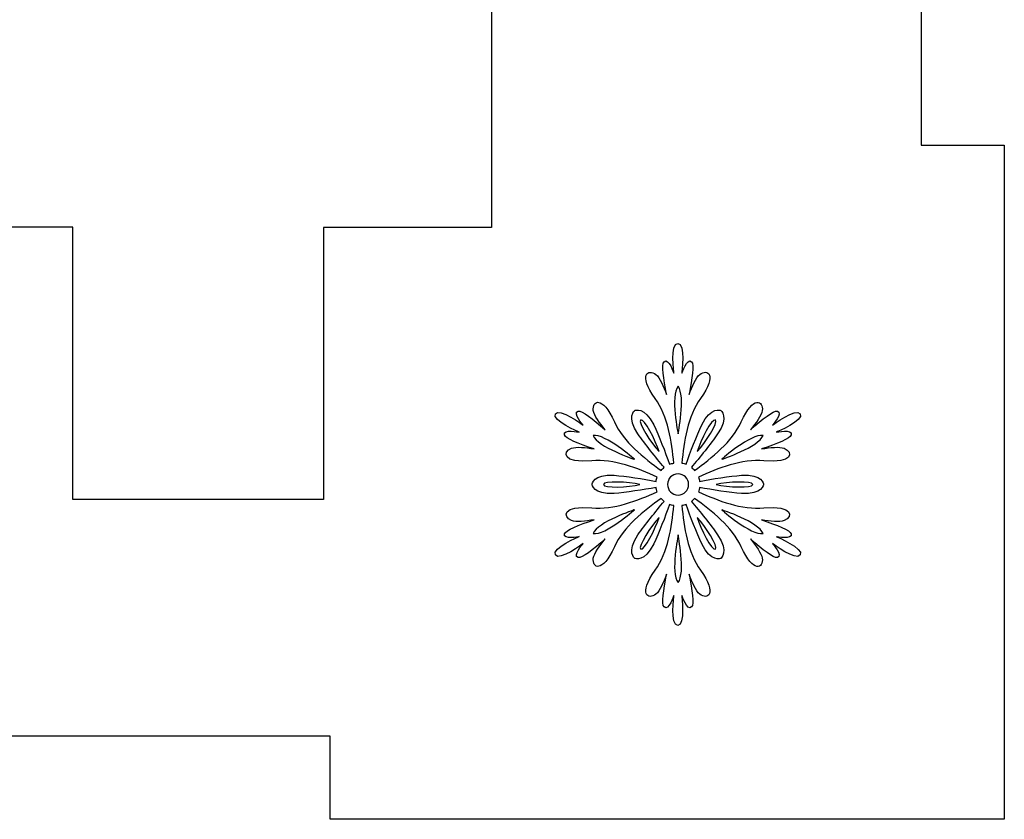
# Model space of a CAD drawing. Header units: millimetres. Extents: x -91 to 82, y -170 to 150.
# Tile 61 of 80: x -7 to 5, y -28 to -18. Entities that reach past the tile are written whole.
import ezdxf

# ---------------------------------------------------------------- set-up
doc = ezdxf.new("R2010")
doc.units = ezdxf.units.MM
doc.header["$MEASUREMENT"] = 0
doc.layers.add('Layer 1', color=7, linetype='Continuous')

msp = doc.modelspace()

# ---------------------------------------------------------------- linework, layer by layer
at = {"layer": 'Layer 1', "color": 31}
msp.add_open_spline([(5.2588, -11.9137), (5.2588, -11.9137), (5.2588, -3.8298), (5.2588, -3.8298), (5.2588, -3.8298), (5.2588, -3.8298), (-2.8239, -3.8298), (-2.8239, -3.8298), (-2.8239, -3.8298), (-2.8239, -3.8298), (-2.8239, -4.8285), (-2.8239, -4.8285), (-2.8239, -4.8285), (-2.8239, -4.8285), (-10.6074, -4.8285), (-10.6074, -4.8285), (-10.6074, -4.8285), (-10.6074, -4.8285), (-10.6074, -3.8298), (-10.6074, -3.8298), (-10.6074, -3.8298), (-10.6074, -3.8298), (-18.6901, -3.8298), (-18.6901, -3.8298), (-18.6901, -3.8298), (-18.6901, -3.8298), (-18.6901, -11.9137), (-18.6901, -11.9137), (-18.6901, -11.9137), (-18.6901, -11.9137), (-17.6927, -11.9137), (-17.6927, -11.9137), (-17.6927, -11.9137), (-17.6927, -11.9137), (-17.6927, -19.6972), (-17.6927, -19.6972), (-17.6927, -19.6972), (-17.6927, -19.6972), (-18.6901, -19.6972), (-18.6901, -19.6972), (-18.6901, -19.6972), (-18.6901, -19.6972), (-18.6901, -27.7799), (-18.6901, -27.7799), (-18.6901, -27.7799), (-18.6901, -27.7799), (-10.6074, -27.7799), (-10.6074, -27.7799), (-10.6074, -27.7799), (-10.6074, -27.7799), (-10.6074, -26.7813), (-10.6074, -26.7813), (-10.6074, -26.7813), (-10.6074, -26.7813), (-2.8239, -26.7813), (-2.8239, -26.7813), (-2.8239, -26.7813), (-2.8239, -26.7813), (-2.8239, -27.7799), (-2.8239, -27.7799), (-2.8239, -27.7799), (-2.8239, -27.7799), (5.2588, -27.7799), (5.2588, -27.7799), (5.2588, -27.7799), (5.2588, -27.7799), (5.2588, -19.6972), (5.2588, -19.6972), (5.2588, -19.6972), (5.2588, -19.6972), (4.2614, -19.6972), (4.2614, -19.6972), (4.2614, -19.6972), (4.2614, -19.6972), (4.2614, -11.9137), (4.2614, -11.9137), (4.2614, -11.9137), (4.2614, -11.9137), (5.2588, -11.9137), (5.2588, -11.9137)], degree=3, knots=[0, 0, 0, 0, 0.047619, 0.047619, 0.047619, 0.047619, 0.0952381, 0.0952381, 0.0952381, 0.0952381, 0.1428571, 0.1428571, 0.1428571, 0.1428571, 0.1904762, 0.1904762, 0.1904762, 0.1904762, 0.2380952, 0.2380952, 0.2380952, 0.2380952, 0.2857143, 0.2857143, 0.2857143, 0.2857143, 0.3333333, 0.3333333, 0.3333333, 0.3333333, 0.3809524, 0.3809524, 0.3809524, 0.3809524, 0.4285714, 0.4285714, 0.4285714, 0.4285714, 0.4761905, 0.4761905, 0.4761905, 0.4761905, 0.5238095, 0.5238095, 0.5238095, 0.5238095, 0.5714286, 0.5714286, 0.5714286, 0.5714286, 0.6190476, 0.6190476, 0.6190476, 0.6190476, 0.6666667, 0.6666667, 0.6666667, 0.6666667, 0.7142857, 0.7142857, 0.7142857, 0.7142857, 0.7619048, 0.7619048, 0.7619048, 0.7619048, 0.8095238, 0.8095238, 0.8095238, 0.8095238, 0.8571429, 0.8571429, 0.8571429, 0.8571429, 0.9047619, 0.9047619, 0.9047619, 0.9047619, 1, 1, 1, 1], dxfattribs=at)
at = {"layer": 'Layer 1', "color": 26}
msp.add_open_spline([(-5.9089, -23.9428), (-5.9089, -23.9428), (-2.9025, -23.9428), (-2.9025, -23.9428), (-2.9025, -23.9428), (-2.9025, -23.9428), (-2.9025, -20.6818), (-2.9025, -20.6818), (-2.9025, -20.6818), (-2.9025, -20.6818), (-0.8912, -20.6818), (-0.8912, -20.6818), (-0.8912, -20.6818), (-0.8912, -20.6818), (-0.8912, -17.9512), (-0.8912, -17.9512), (-0.8912, -17.9512), (-0.8912, -17.9512), (-2.9025, -17.9511), (-2.9025, -17.9511), (-2.9025, -17.9511), (-2.9025, -17.9511), (-2.9025, -7.6705), (-2.9025, -7.6705), (-2.9025, -7.6705), (-2.9025, -7.6705), (-5.5111, -7.6705), (-5.5111, -7.6705), (-5.5111, -7.6705), (-5.5111, -7.6705), (-12.5412, -17.9616), (-12.5412, -17.9616), (-12.5412, -17.9616), (-12.5412, -17.9616), (-12.5412, -20.6805), (-12.5412, -20.6805), (-12.5412, -20.6805), (-12.5412, -20.6805), (-5.9089, -20.6806), (-5.9089, -20.6806), (-5.9089, -20.6806), (-5.9089, -20.6806), (-5.9089, -23.9428), (-5.9089, -23.9428)], degree=3, knots=[0, 0, 0, 0, 0.0833333, 0.0833333, 0.0833333, 0.0833333, 0.1666667, 0.1666667, 0.1666667, 0.1666667, 0.25, 0.25, 0.25, 0.25, 0.3333333, 0.3333333, 0.3333333, 0.3333333, 0.4166667, 0.4166667, 0.4166667, 0.4166667, 0.5, 0.5, 0.5, 0.5, 0.5833333, 0.5833333, 0.5833333, 0.5833333, 0.6666667, 0.6666667, 0.6666667, 0.6666667, 0.75, 0.75, 0.75, 0.75, 0.8333333, 0.8333333, 0.8333333, 0.8333333, 1, 1, 1, 1], dxfattribs=at)
at = {"layer": 'Layer 1', "color": 36}
for points, knots in [([(2.527, -24.391), (2.527, -24.391), (2.7218, -24.4309), (2.7042, -24.3581), (2.7042, -24.3581), (2.6925, -24.3123), (2.534, -24.2513), (2.3486, -24.1891), (2.3486, -24.1891), (2.4507, -24.2055), (2.5645, -24.2196), (2.6197, -24.1973), (2.6197, -24.1973), (2.73, -24.1527), (2.7312, -24.0131), (2.3756, -24.0459), (2.3756, -24.0459), (2.1139, -24.0705), (1.8241, -23.9591), (1.5917, -23.8511), (1.5917, -23.8511), (1.5976, -23.8347), (1.6023, -23.8182), (1.6046, -23.8006), (1.6046, -23.8006), (1.7571, -23.8276), (1.966, -23.8628), (2.1092, -23.8722), (2.1092, -23.8722), (2.3591, -23.8898), (2.3732, -23.7631), (2.3732, -23.7631), (2.3732, -23.7631), (2.3732, -23.7631), (2.3591, -23.6364), (2.1092, -23.654), (2.1092, -23.654), (1.966, -23.6646), (1.7572, -23.6986), (1.6046, -23.7268), (1.6046, -23.7268), (1.6023, -23.7092), (1.5976, -23.6928), (1.5917, -23.6763), (1.5917, -23.6763), (1.824, -23.5695), (2.1139, -23.4569), (2.3756, -23.4815), (2.3756, -23.4815), (2.73, -23.5155), (2.7288, -23.3759), (2.6197, -23.3301), (2.6197, -23.3301), (2.5645, -23.3078), (2.4507, -23.3219), (2.3486, -23.3383), (2.3486, -23.3383), (2.5328, -23.2761), (2.6924, -23.2151), (2.7042, -23.1693), (2.7042, -23.1693), (2.723, -23.0965), (2.527, -23.1364), (2.527, -23.1364), (2.527, -23.1364), (2.527, -23.1364), (2.8591, -22.9968), (2.8121, -22.917), (2.8121, -22.917), (2.7663, -22.8372), (2.4788, -23.0543), (2.4788, -23.0543), (2.4788, -23.0543), (2.4788, -23.0543), (2.6114, -22.9053), (2.5386, -22.8853), (2.5386, -22.8853), (2.4928, -22.8724), (2.3602, -22.9792), (2.2147, -23.1083), (2.2147, -23.1083), (2.2804, -23.0285), (2.3485, -22.937), (2.3567, -22.8783), (2.3567, -22.8783), (2.3731, -22.761), (2.2523, -22.6905), (2.1044, -23.0132), (2.1044, -23.0132), (1.9953, -23.2526), (1.7535, -23.4474), (1.5447, -23.5952), (1.5447, -23.5952), (1.533, -23.5823), (1.5212, -23.5694), (1.5071, -23.5588), (1.5071, -23.5588), (1.6068, -23.4415), (1.7406, -23.2772), (1.8216, -23.1587), (1.8216, -23.1587), (1.9624, -22.9522), (1.8592, -22.8759), (1.8592, -22.8759), (1.8592, -22.8759), (1.8592, -22.8759), (1.7419, -22.8243), (1.6327, -23.0496), (1.6327, -23.0496), (1.5705, -23.1787), (1.4954, -23.377), (1.4438, -23.5225), (1.4438, -23.5225), (1.4274, -23.5155), (1.4109, -23.5108), (1.3933, -23.5084), (1.3933, -23.5084), (1.4168, -23.2538), (1.4649, -22.9475), (1.6163, -22.7328), (1.6163, -22.7328), (1.8228, -22.4418), (1.7008, -22.3737), (1.6069, -22.4465), (1.6069, -22.4465), (1.56, -22.4829), (1.5154, -22.5885), (1.479, -22.6847), (1.479, -22.6847), (1.5166, -22.4934), (1.5435, -22.3256), (1.5095, -22.2928), (1.5095, -22.2928), (1.4555, -22.24), (1.3922, -22.4289), (1.3922, -22.4289), (1.3922, -22.4289), (1.3922, -22.4289), (1.4368, -22.0722), (1.3441, -22.0722), (1.3441, -22.0722), (1.2526, -22.0722), (1.2972, -22.4289), (1.2972, -22.4289), (1.2972, -22.4289), (1.2972, -22.4289), (1.2338, -22.24), (1.1799, -22.2928), (1.1799, -22.2928), (1.1459, -22.3257), (1.1729, -22.4946), (1.2104, -22.6847), (1.2104, -22.6847), (1.174, -22.5873), (1.1294, -22.4829), (1.0825, -22.4465), (1.0825, -22.4465), (0.9886, -22.3737), (0.8666, -22.443), (1.0731, -22.7328), (1.0731, -22.7328), (1.2256, -22.9475), (1.2726, -23.2538), (1.2961, -23.5084), (1.2961, -23.5084), (1.2785, -23.5119), (1.2621, -23.5166), (1.2456, -23.5225), (1.2456, -23.5225), (1.1928, -23.377), (1.1189, -23.1787), (1.0555, -23.0496), (1.0555, -23.0496), (0.9464, -22.8243), (0.829, -22.8759), (0.829, -22.8759), (0.829, -22.8759), (0.829, -22.8759), (0.7257, -22.9522), (0.8666, -23.1587), (0.8666, -23.1587), (0.9476, -23.2772), (1.0813, -23.4415), (1.1811, -23.5588), (1.1811, -23.5588), (1.167, -23.5694), (1.1553, -23.5823), (1.1435, -23.5952), (1.1435, -23.5952), (0.9346, -23.4473), (0.6929, -23.2526), (0.5838, -23.0132), (0.5838, -23.0132), (0.4359, -22.6893), (0.3151, -22.7597), (0.3315, -22.8783), (0.3315, -22.8783), (0.3397, -22.937), (0.4089, -23.0285), (0.4735, -23.1083), (0.4735, -23.1083), (0.3268, -22.9804), (0.1954, -22.8724), (0.1496, -22.8853), (0.1496, -22.8853), (0.0768, -22.9052), (0.2094, -23.0543), (0.2094, -23.0543), (0.2094, -23.0543), (0.2094, -23.0543), (-0.0781, -22.8372), (-0.1239, -22.917), (-0.1239, -22.917), (-0.1697, -22.9968), (0.1612, -23.1364), (0.1612, -23.1364), (0.1612, -23.1364), (0.1612, -23.1364), (-0.0336, -23.0965), (-0.0148, -23.1693), (-0.0148, -23.1693), (-0.0031, -23.2151), (0.1554, -23.2761), (0.3408, -23.3383), (0.3408, -23.3383), (0.2387, -23.3219), (0.1249, -23.3078), (0.0697, -23.3301), (0.0697, -23.3301), (-0.0406, -23.3747), (-0.0418, -23.5143), (0.3138, -23.4815), (0.3138, -23.4815), (0.5755, -23.4569), (0.8653, -23.5683), (1.0965, -23.6763), (1.0965, -23.6763), (1.0906, -23.6927), (1.0859, -23.7092), (1.0848, -23.7268), (1.0848, -23.7268), (0.9323, -23.6986), (0.7234, -23.6646), (0.5802, -23.654), (0.5802, -23.654), (0.3303, -23.6364), (0.3162, -23.7631), (0.3162, -23.7631), (0.3162, -23.7631), (0.3162, -23.7631), (0.3303, -23.8898), (0.5802, -23.8722), (0.5802, -23.8722), (0.7234, -23.8616), (0.9322, -23.8276), (1.0836, -23.8006), (1.0836, -23.8006), (1.0859, -23.8182), (1.0906, -23.8346), (1.0965, -23.8511), (1.0965, -23.8511), (0.8642, -23.9579), (0.5755, -24.0705), (0.3138, -24.0447), (0.3138, -24.0447), (-0.0406, -24.0107), (-0.0394, -24.1515), (0.0697, -24.1961), (0.0697, -24.1961), (0.1249, -24.2184), (0.2375, -24.2043), (0.3408, -24.1879), (0.3408, -24.1879), (0.1566, -24.2501), (-0.003, -24.3111), (-0.0148, -24.3569), (-0.0148, -24.3569), (-0.0336, -24.4297), (0.1612, -24.3898), (0.1612, -24.3898), (0.1612, -24.3898), (0.1612, -24.3898), (-0.1697, -24.5294), (-0.1239, -24.6092), (-0.1239, -24.6092), (-0.0781, -24.689), (0.2094, -24.4719), (0.2094, -24.4719), (0.2094, -24.4719), (0.2094, -24.4719), (0.0768, -24.6209), (0.1496, -24.6409), (0.1496, -24.6409), (0.1954, -24.6538), (0.328, -24.547), (0.4735, -24.4179), (0.4735, -24.4179), (0.4078, -24.4977), (0.3397, -24.5892), (0.3315, -24.6479), (0.3315, -24.6479), (0.3151, -24.7652), (0.4359, -24.8368), (0.5838, -24.513), (0.5838, -24.513), (0.6929, -24.2736), (0.9358, -24.0788), (1.1435, -23.931), (1.1435, -23.931), (1.1552, -23.9451), (1.167, -23.9568), (1.1811, -23.9674), (1.1811, -23.9674), (1.0814, -24.0859), (0.9476, -24.249), (0.8666, -24.3675), (0.8666, -24.3675), (0.7258, -24.5752), (0.829, -24.6503), (0.829, -24.6503), (0.829, -24.6503), (0.829, -24.6503), (0.9463, -24.7019), (1.0555, -24.4766), (1.0555, -24.4766), (1.1189, -24.3475), (1.1928, -24.1492), (1.2456, -24.0037), (1.2456, -24.0037), (1.262, -24.0096), (1.2785, -24.0143), (1.2961, -24.0178), (1.2961, -24.0178), (1.2726, -24.2724), (1.2245, -24.5787), (1.0731, -24.7934), (1.0731, -24.7934), (0.8666, -25.0844), (0.9886, -25.1525), (1.0825, -25.0797), (1.0825, -25.0797), (1.1294, -25.0433), (1.174, -24.9377), (1.2104, -24.8415), (1.2104, -24.8415), (1.1728, -25.0328), (1.1459, -25.2006), (1.1799, -25.2334), (1.1799, -25.2334), (1.2339, -25.2862), (1.2972, -25.0973), (1.2972, -25.0973), (1.2972, -25.0973), (1.2972, -25.0973), (1.2526, -25.454), (1.3441, -25.454), (1.3441, -25.454), (1.4356, -25.454), (1.3922, -25.0973), (1.3922, -25.0973), (1.3922, -25.0973), (1.3922, -25.0973), (1.4556, -25.2862), (1.5095, -25.2334), (1.5095, -25.2334), (1.5435, -25.2005), (1.5165, -25.0327), (1.479, -24.8415), (1.479, -24.8415), (1.5154, -24.9377), (1.56, -25.0433), (1.6069, -25.0797), (1.6069, -25.0797), (1.7008, -25.1525), (1.8228, -25.0832), (1.6163, -24.7934), (1.6163, -24.7934), (1.4638, -24.5787), (1.4156, -24.2724), (1.3933, -24.0178), (1.3933, -24.0178), (1.4097, -24.0143), (1.4273, -24.0096), (1.4438, -24.0037), (1.4438, -24.0037), (1.4954, -24.1492), (1.5705, -24.3475), (1.6327, -24.4766), (1.6327, -24.4766), (1.7418, -24.7019), (1.8592, -24.6503), (1.8592, -24.6503), (1.8592, -24.6503), (1.8592, -24.6503), (1.9625, -24.574), (1.8216, -24.3675), (1.8216, -24.3675), (1.7406, -24.249), (1.6069, -24.0847), (1.5071, -23.9674), (1.5071, -23.9674), (1.5212, -23.9568), (1.5329, -23.9439), (1.5447, -23.931), (1.5447, -23.931), (1.7536, -24.0789), (1.9953, -24.2736), (2.1044, -24.513), (2.1044, -24.513), (2.2523, -24.8369), (2.3731, -24.7665), (2.3567, -24.6479), (2.3567, -24.6479), (2.3485, -24.5892), (2.2793, -24.4977), (2.2147, -24.4179), (2.2147, -24.4179), (2.3614, -24.5458), (2.4928, -24.6538), (2.5386, -24.6409), (2.5386, -24.6409), (2.6102, -24.6198), (2.4788, -24.4719), (2.4788, -24.4719), (2.4788, -24.4719), (2.4788, -24.4719), (2.7663, -24.689), (2.8121, -24.6092), (2.8121, -24.6092), (2.8591, -24.5318), (2.527, -24.391), (2.527, -24.391)], [0, 0, 0, 0, 0.0091743, 0.0091743, 0.0091743, 0.0091743, 0.0183486, 0.0183486, 0.0183486, 0.0183486, 0.0275229, 0.0275229, 0.0275229, 0.0275229, 0.0366972, 0.0366972, 0.0366972, 0.0366972, 0.0458716, 0.0458716, 0.0458716, 0.0458716, 0.0550459, 0.0550459, 0.0550459, 0.0550459, 0.0642202, 0.0642202, 0.0642202, 0.0642202, 0.0733945, 0.0733945, 0.0733945, 0.0733945, 0.0825688, 0.0825688, 0.0825688, 0.0825688, 0.0917431, 0.0917431, 0.0917431, 0.0917431, 0.1009174, 0.1009174, 0.1009174, 0.1009174, 0.1100917, 0.1100917, 0.1100917, 0.1100917, 0.1192661, 0.1192661, 0.1192661, 0.1192661, 0.1284404, 0.1284404, 0.1284404, 0.1284404, 0.1376147, 0.1376147, 0.1376147, 0.1376147, 0.146789, 0.146789, 0.146789, 0.146789, 0.1559633, 0.1559633, 0.1559633, 0.1559633, 0.1651376, 0.1651376, 0.1651376, 0.1651376, 0.1743119, 0.1743119, 0.1743119, 0.1743119, 0.1834862, 0.1834862, 0.1834862, 0.1834862, 0.1926606, 0.1926606, 0.1926606, 0.1926606, 0.2018349, 0.2018349, 0.2018349, 0.2018349, 0.2110092, 0.2110092, 0.2110092, 0.2110092, 0.2201835, 0.2201835, 0.2201835, 0.2201835, 0.2293578, 0.2293578, 0.2293578, 0.2293578, 0.2385321, 0.2385321, 0.2385321, 0.2385321, 0.2477064, 0.2477064, 0.2477064, 0.2477064, 0.2568807, 0.2568807, 0.2568807, 0.2568807, 0.266055, 0.266055, 0.266055, 0.266055, 0.2752294, 0.2752294, 0.2752294, 0.2752294, 0.2844037, 0.2844037, 0.2844037, 0.2844037, 0.293578, 0.293578, 0.293578, 0.293578, 0.3027523, 0.3027523, 0.3027523, 0.3027523, 0.3119266, 0.3119266, 0.3119266, 0.3119266, 0.3211009, 0.3211009, 0.3211009, 0.3211009, 0.3302752, 0.3302752, 0.3302752, 0.3302752, 0.3394495, 0.3394495, 0.3394495, 0.3394495, 0.3486239, 0.3486239, 0.3486239, 0.3486239, 0.3577982, 0.3577982, 0.3577982, 0.3577982, 0.3669725, 0.3669725, 0.3669725, 0.3669725, 0.3761468, 0.3761468, 0.3761468, 0.3761468, 0.3853211, 0.3853211, 0.3853211, 0.3853211, 0.3944954, 0.3944954, 0.3944954, 0.3944954, 0.4036697, 0.4036697, 0.4036697, 0.4036697, 0.412844, 0.412844, 0.412844, 0.412844, 0.4220183, 0.4220183, 0.4220183, 0.4220183, 0.4311927, 0.4311927, 0.4311927, 0.4311927, 0.440367, 0.440367, 0.440367, 0.440367, 0.4495413, 0.4495413, 0.4495413, 0.4495413, 0.4587156, 0.4587156, 0.4587156, 0.4587156, 0.4678899, 0.4678899, 0.4678899, 0.4678899, 0.4770642, 0.4770642, 0.4770642, 0.4770642, 0.4862385, 0.4862385, 0.4862385, 0.4862385, 0.4954128, 0.4954128, 0.4954128, 0.4954128, 0.5045872, 0.5045872, 0.5045872, 0.5045872, 0.5137615, 0.5137615, 0.5137615, 0.5137615, 0.5229358, 0.5229358, 0.5229358, 0.5229358, 0.5321101, 0.5321101, 0.5321101, 0.5321101, 0.5412844, 0.5412844, 0.5412844, 0.5412844, 0.5504587, 0.5504587, 0.5504587, 0.5504587, 0.559633, 0.559633, 0.559633, 0.559633, 0.5688073, 0.5688073, 0.5688073, 0.5688073, 0.5779817, 0.5779817, 0.5779817, 0.5779817, 0.587156, 0.587156, 0.587156, 0.587156, 0.5963303, 0.5963303, 0.5963303, 0.5963303, 0.6055046, 0.6055046, 0.6055046, 0.6055046, 0.6146789, 0.6146789, 0.6146789, 0.6146789, 0.6238532, 0.6238532, 0.6238532, 0.6238532, 0.6330275, 0.6330275, 0.6330275, 0.6330275, 0.6422018, 0.6422018, 0.6422018, 0.6422018, 0.6513761, 0.6513761, 0.6513761, 0.6513761, 0.6605505, 0.6605505, 0.6605505, 0.6605505, 0.6697248, 0.6697248, 0.6697248, 0.6697248, 0.6788991, 0.6788991, 0.6788991, 0.6788991, 0.6880734, 0.6880734, 0.6880734, 0.6880734, 0.6972477, 0.6972477, 0.6972477, 0.6972477, 0.706422, 0.706422, 0.706422, 0.706422, 0.7155963, 0.7155963, 0.7155963, 0.7155963, 0.7247706, 0.7247706, 0.7247706, 0.7247706, 0.733945, 0.733945, 0.733945, 0.733945, 0.7431193, 0.7431193, 0.7431193, 0.7431193, 0.7522936, 0.7522936, 0.7522936, 0.7522936, 0.7614679, 0.7614679, 0.7614679, 0.7614679, 0.7706422, 0.7706422, 0.7706422, 0.7706422, 0.7798165, 0.7798165, 0.7798165, 0.7798165, 0.7889908, 0.7889908, 0.7889908, 0.7889908, 0.7981651, 0.7981651, 0.7981651, 0.7981651, 0.8073394, 0.8073394, 0.8073394, 0.8073394, 0.8165138, 0.8165138, 0.8165138, 0.8165138, 0.8256881, 0.8256881, 0.8256881, 0.8256881, 0.8348624, 0.8348624, 0.8348624, 0.8348624, 0.8440367, 0.8440367, 0.8440367, 0.8440367, 0.853211, 0.853211, 0.853211, 0.853211, 0.8623853, 0.8623853, 0.8623853, 0.8623853, 0.8715596, 0.8715596, 0.8715596, 0.8715596, 0.8807339, 0.8807339, 0.8807339, 0.8807339, 0.8899083, 0.8899083, 0.8899083, 0.8899083, 0.8990826, 0.8990826, 0.8990826, 0.8990826, 0.9082569, 0.9082569, 0.9082569, 0.9082569, 0.9174312, 0.9174312, 0.9174312, 0.9174312, 0.9266055, 0.9266055, 0.9266055, 0.9266055, 0.9357798, 0.9357798, 0.9357798, 0.9357798, 0.9449541, 0.9449541, 0.9449541, 0.9449541, 0.9541284, 0.9541284, 0.9541284, 0.9541284, 0.9633028, 0.9633028, 0.9633028, 0.9633028, 0.9724771, 0.9724771, 0.9724771, 0.9724771, 0.9816514, 0.9816514, 0.9816514, 0.9816514, 1, 1, 1, 1]), ([(1.3477, -22.5874), (1.4404, -22.7036), (1.3477, -23.1589), (1.3477, -23.1589), (1.3477, -23.1589), (1.3477, -23.1589), (1.2538, -22.7036), (1.3477, -22.5874)], [0, 0, 0, 0, 0.3333333, 0.3333333, 0.3333333, 0.3333333, 1, 1, 1, 1]), ([(0.9006, -22.9911), (0.9405, -22.9676), (1.0813, -23.2387), (1.1189, -23.3701), (1.1189, -23.3701), (1.025, -23.2716), (0.8607, -23.0146), (0.9006, -22.9911)], [0, 0, 0, 0, 0.3333333, 0.3333333, 0.3333333, 0.3333333, 1, 1, 1, 1]), ([(1.7948, -22.9911), (1.8347, -23.0146), (1.6704, -23.2716), (1.5765, -23.3701), (1.5765, -23.3701), (1.6141, -23.2387), (1.7549, -22.9676), (1.7948, -22.9911)], [0, 0, 0, 0, 0.3333333, 0.3333333, 0.3333333, 0.3333333, 1, 1, 1, 1]), ([(0.328, -23.1765), (0.4747, -23.153), (0.8232, -23.4616), (0.8232, -23.4616), (0.8232, -23.4616), (0.8232, -23.4616), (0.3819, -23.315), (0.328, -23.1765)], [0, 0, 0, 0, 0.3333333, 0.3333333, 0.3333333, 0.3333333, 1, 1, 1, 1]), ([(2.3674, -23.1765), (2.3134, -23.315), (1.8722, -23.4616), (1.8722, -23.4616), (1.8722, -23.4616), (1.8722, -23.4616), (2.2196, -23.1542), (2.3674, -23.1765)], [0, 0, 0, 0, 0.3333333, 0.3333333, 0.3333333, 0.3333333, 1, 1, 1, 1]), ([(0.4535, -23.7644), (0.4535, -23.7186), (0.7574, -23.7315), (0.89, -23.7644), (0.89, -23.7644), (0.7586, -23.7984), (0.4535, -23.8113), (0.4535, -23.7644)], [0, 0, 0, 0, 0.3333333, 0.3333333, 0.3333333, 0.3333333, 1, 1, 1, 1]), ([(1.3477, -23.8911), (1.2773, -23.8911), (1.221, -23.8348), (1.221, -23.7644), (1.221, -23.7644), (1.221, -23.694), (1.2773, -23.6377), (1.3477, -23.6377), (1.3477, -23.6377), (1.4181, -23.6377), (1.4744, -23.694), (1.4744, -23.7644), (1.4744, -23.7644), (1.4744, -23.8348), (1.4181, -23.8911), (1.3477, -23.8911)], [0, 0, 0, 0, 0.2, 0.2, 0.2, 0.2, 0.4, 0.4, 0.4, 0.4, 0.6, 0.6, 0.6, 0.6, 1, 1, 1, 1]), ([(2.2419, -23.7644), (2.2419, -23.8102), (1.938, -23.7973), (1.8042, -23.7644), (1.8042, -23.7644), (1.9368, -23.7327), (2.2419, -23.7186), (2.2419, -23.7644)], [0, 0, 0, 0, 0.3333333, 0.3333333, 0.3333333, 0.3333333, 1, 1, 1, 1]), ([(0.328, -24.3535), (0.382, -24.215), (0.8232, -24.0684), (0.8232, -24.0684), (0.8232, -24.0684), (0.8232, -24.0684), (0.4758, -24.3769), (0.328, -24.3535)], [0, 0, 0, 0, 0.3333333, 0.3333333, 0.3333333, 0.3333333, 1, 1, 1, 1]), ([(1.8722, -24.0683), (1.8722, -24.0683), (2.3134, -24.215), (2.3674, -24.3534), (2.3674, -24.3534), (2.2196, -24.3769), (1.8722, -24.0683), (1.8722, -24.0683)], [0, 0, 0, 0, 0.3333333, 0.3333333, 0.3333333, 0.3333333, 1, 1, 1, 1]), ([(0.9006, -24.5389), (0.8607, -24.5154), (1.025, -24.2584), (1.1189, -24.1599), (1.1189, -24.1599), (1.0813, -24.2913), (0.9405, -24.5623), (0.9006, -24.5389)], [0, 0, 0, 0, 0.3333333, 0.3333333, 0.3333333, 0.3333333, 1, 1, 1, 1]), ([(1.7948, -24.5389), (1.7549, -24.5624), (1.6141, -24.2913), (1.5765, -24.1599), (1.5765, -24.1599), (1.6704, -24.2584), (1.8347, -24.5166), (1.7948, -24.5389)], [0, 0, 0, 0, 0.3333333, 0.3333333, 0.3333333, 0.3333333, 1, 1, 1, 1]), ([(1.3477, -24.9414), (1.255, -24.8252), (1.3477, -24.3699), (1.3477, -24.3699), (1.3477, -24.3699), (1.3477, -24.3699), (1.4404, -24.8264), (1.3477, -24.9414)], [0, 0, 0, 0, 0.3333333, 0.3333333, 0.3333333, 0.3333333, 1, 1, 1, 1])]:
    msp.add_open_spline(points, degree=3, knots=knots, dxfattribs=at)

doc.saveas('drawing.dxf')
